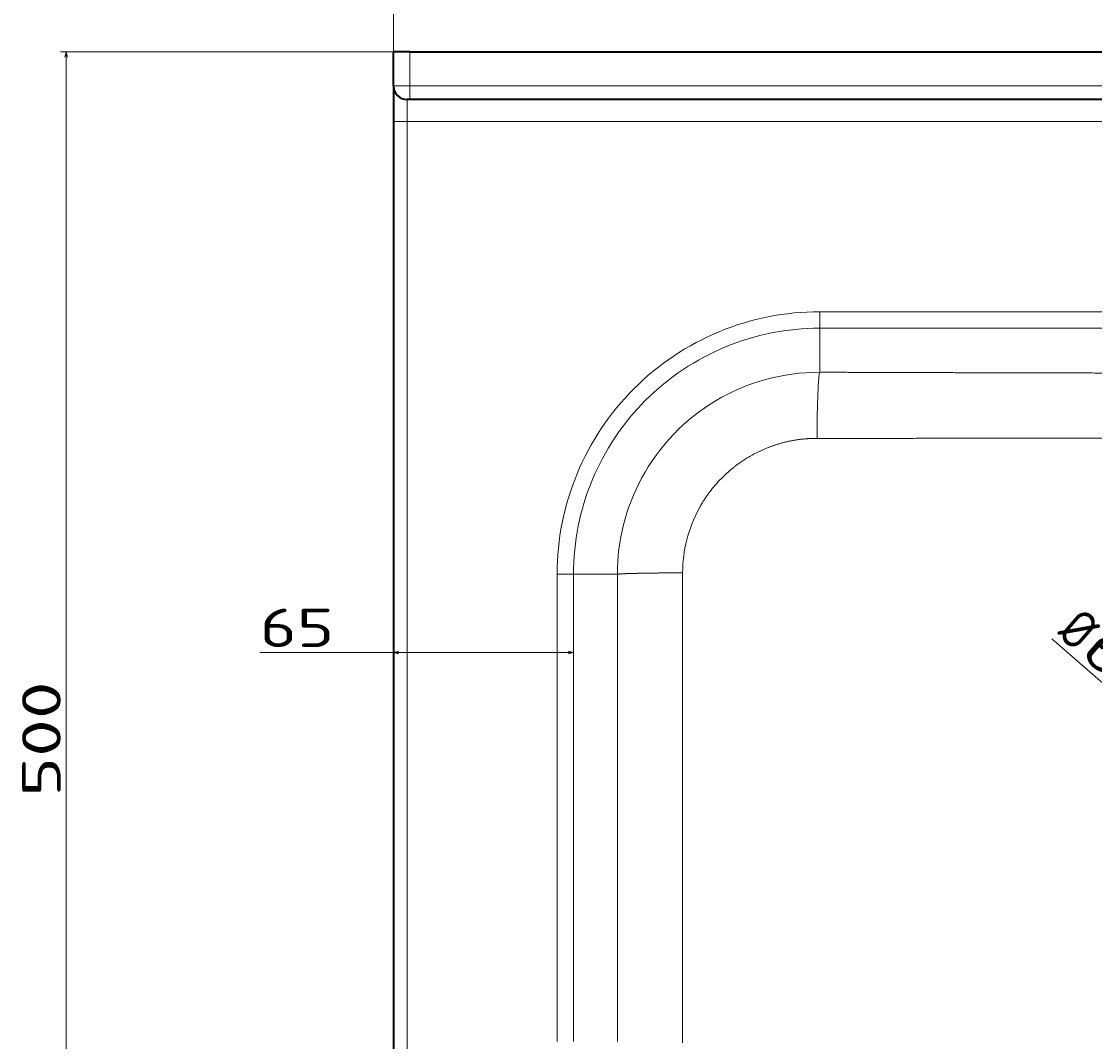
# Model space of a CAD drawing. Extents: x -126 to 1229, y 106 to 1215.
# Tile 2 of 11: x -126 to 264, y 335 to 706. Entities that reach past the tile are written whole.
import ezdxf
from ezdxf.enums import TextEntityAlignment as Align

# ---------------------------------------------------------------- set-up
doc = ezdxf.new("R2010")
doc.units = 0
doc.layers.get('0').update_dxf_attribs({"lineweight": 13})
doc.styles.get("Standard").update_dxf_attribs({"font": 'isocp.shx'})
doc.dimstyles.get("Standard").update_dxf_attribs({"dimtxt": 2.5, "dimasz": 2.5, "dimexe": 1.25, "dimexo": 0.625, "dimtad": 1, "dimcen": 2.5, "dimadec": 0, "dimazin": 0, "dimtfac": 1, "dimtmove": 0, "dimatfit": 0, "dimfxl": 0, "dimarcsym": 0})

# ---------------------------------------------------------------- blocks, each defined once
blk = doc.blocks.new('*D')
at = {"color": 7, "lineweight": 13}
for p, q in [((13.21, 1114.23), (-111, 1114.23)), ((-109, 845.23), (-109, 1114.23)), ((13.21, 1114.23), (-71.1, 1114.23)), ((-69.1, 1069.23), (-69.1, 1114.23)), ((22.21, 1089.23), (-42.41, 1089.23)), ((-40.41, 1035.15), (-40.41, 1089.23)), ((22.21, 1069.23), (-71.1, 1069.23)), ((22.21, 1069.23), (-42.41, 1069.23)), ((515.71, 845.23), (-111, 845.23)), ((9.21, 671.72), (9.21, 738.61)), ((439.21, 663.5), (439.21, 738.61)), ((9.21, 736.61), (439.21, 736.61)), ((13.21, 695), (-111.79, 695)), ((-109.79, 195), (-109.79, 695)), ((373.91, 626.34), (456.41, 642.01)), ((456.01, 497.57), (808.41, 497.57)), ((248.63, 481.46), (342.97, 399.31)), ((-39.4, 476.51), (74.69, 476.51)), ((319.21, 377.05), (319.21, 148.16)), ((319.21, 377.05), (319.21, 148.16)), ((559.21, 377.05), (559.21, 148.16)), ((9.21, 208), (9.21, 106.64)), ((9.21, 208), (9.21, 148.16)), ((1229.21, 208), (1229.21, 106.64)), ((22.21, 195), (-111.79, 195)), ((9.21, 150.16), (319.21, 150.16)), ((319.21, 150.16), (559.21, 150.16)), ((9.21, 108.64), (1229.21, 108.64))]:
    blk.add_line(p, q, dxfattribs=at)
for points in [[(-108.48, 1112.3), (-109, 1114.23), (-109.52, 1112.3)], [(-68.58, 1112.3), (-69.1, 1114.23), (-69.62, 1112.3)], [(-39.89, 1087.3), (-40.41, 1089.23), (-40.92, 1087.3)], [(-69.62, 1071.16), (-69.1, 1069.23), (-68.58, 1071.16)], [(-40.92, 1071.16), (-40.41, 1069.23), (-39.89, 1071.16)], [(-109.52, 847.16), (-109, 845.23), (-108.48, 847.16)], [(11.15, 737.13), (9.21, 736.61), (11.15, 736.09)], [(437.28, 736.09), (439.21, 736.61), (437.28, 737.13)], [(-109.27, 693.06), (-109.79, 695), (-110.31, 693.06)], [(454.61, 641.14), (456.41, 642.01), (454.41, 642.16)], [(423.82, 636.35), (422.02, 635.48), (424.02, 635.33)], [(457.94, 498.09), (456.01, 497.57), (457.94, 497.05)], [(806.48, 497.05), (808.41, 497.57), (806.48, 498.09)], [(11.15, 477.03), (9.21, 476.51), (11.15, 476)], [(72.76, 476), (74.69, 476.51), (72.76, 477.03)], [(297.26, 439.8), (295.46, 440.68), (296.58, 439.02)], [(341.17, 400.19), (342.97, 399.31), (341.85, 400.97)], [(-110.31, 196.93), (-109.79, 195), (-109.27, 196.93)], [(11.15, 150.67), (9.21, 150.16), (11.15, 149.64)], [(317.28, 149.64), (319.21, 150.16), (317.28, 150.67)], [(321.15, 150.67), (319.21, 150.16), (321.15, 149.64)], [(557.28, 149.64), (559.21, 150.16), (557.28, 150.67)], [(11.15, 109.16), (9.21, 108.64), (11.15, 108.13)], [(1227.28, 108.13), (1229.21, 108.64), (1227.28, 109.16)]]:
    blk.add_lwpolyline(points, dxfattribs=at)
for s, rotation, p, p2 in [('45', 90, (-71.1, 1078.19), (-71.1, 1105.28)), ('20', 90, (-42.41, 1035.15), (-42.41, 1062.24)), ('269', 90, (-111, 958.72), (-111, 1000.75)), ('35', 10.7576, (384.61, 630.41), (411.22, 635.46)), ('%%c', 10.7576, (373.54, 628.3), (383.63, 630.22)), ('%%c', 318.9533, (249.94, 482.97), (257.68, 476.23)), ('63', 318.9533, (258.44, 475.57), (278.87, 457.78)), ('500', 90, (-111.79, 423.98), (-111.79, 466.01))]:
    blk.add_text(s, height=14, rotation=rotation, dxfattribs=at).set_placement(p, p2, align=Align.FIT)
for s, height, p, p2 in [('430', 14, (203.2, 738.61), (245.23, 738.61)), ('352', 14, (611.19, 499.57), (653.22, 499.57)), ('65', 14, (-39.4, 478.51), (-12.31, 478.51)), ('310', 20, (134.19, 152.16), (194.24, 152.16)), ('240', 14, (418.2, 152.16), (460.23, 152.16)), ('1220', 14, (590.73, 110.64), (647.7, 110.64))]:
    blk.add_text(s, height=height, dxfattribs=at).set_placement(p, p2, align=Align.FIT)
blk = doc.blocks.new('BLOCK24')
at = {"color": 7, "lineweight": 35, "ltscale": 0.306879}
blk.add_line((-610, -12.28), (-610, 0), dxfattribs=at)
at = {"color": 7, "lineweight": 35, "ltscale": 0.15}
blk.add_line((-604, 0), (-610, 0), dxfattribs=at)
at = {"color": 7, "lineweight": 35}
for p, q in [((-604, 0), (604, 0)), ((604, -17.28), (-604, -17.28)), ((-610, -25.28), (-610, -485))]:
    blk.add_line(p, q, dxfattribs=at)
at = {"color": 7, "lineweight": 13, "ltscale": 0.306879}
blk.add_line((-604, -12.28), (-604, 0), dxfattribs=at)
at = {"color": 7, "lineweight": 35, "ltscale": 0.325}
blk.add_line((-610, -12.28), (-610, -25.28), dxfattribs=at)
at = {"color": 7, "lineweight": 13, "ltscale": 0.15}
blk.add_line((-604, -12.28), (-610, -12.28), dxfattribs=at)
at = {"color": 7, "lineweight": 13, "ltscale": 0.125}
for p, q in [((-604, -17.28), (-604, -12.28)), ((-610, -25.28), (-605, -25.28))]:
    blk.add_line(p, q, dxfattribs=at)
at = {"color": 7, "lineweight": 13}
for p, q in [((604, -12.28), (-604, -12.28)), ((280.34, -25.28), (-605, -25.28)), ((-605, -25.28), (-605, -485)), ((-455, -94.5), (95, -94.5)), ((-455, -100.48), (-285, -100.48)), ((-550.5, -360), (-550.5, -190)), ((-544.52, -360), (-544.52, -190))]:
    blk.add_line(p, q, dxfattribs=at)
at = {"color": 7, "lineweight": 13, "ltscale": 0.2}
blk.add_line((-605, -17.28), (-605, -25.28), dxfattribs=at)
at = {"color": 7, "lineweight": 35, "ltscale": 0.025}
blk.add_line((-604, -17.28), (-605, -17.28), dxfattribs=at)
at = {"color": 7, "lineweight": 13, "ltscale": 0.149429}
for p, q in [((-455, -100.48), (-455, -94.5)), ((-550.5, -190), (-544.52, -190))]:
    blk.add_line(p, q, dxfattribs=at)
at = {"color": 7, "lineweight": 13, "ltscale": 0.401033}
blk.add_line((-455, -116.52), (-455, -100.48), dxfattribs=at)
at = {"color": 7, "lineweight": 13, "ltscale": 0.399192}
blk.add_line((-528.55, -190), (-544.52, -190), dxfattribs=at)
at = {"color": 7, "lineweight": 35}
blk.add_arc((-605, -12.28), 5, 180, 270, dxfattribs=at)
at = {"color": 7, "lineweight": 13}
for centre, radius, start, end in [((-455, -190), 95.5, 89.9999, 180.0001), ((-455, -190), 89.52, 89.9998, 180.0002), ((-455.16, -189.91), 73.39, 89.8722, 151.6898), ((-455.16, -189.91), 73.39, 151.6863, 180.0677), ((-455.89, -189.52), 48.96, 151.6806, 179.9764), ((-46476.91, -275), 45948.43, 359.894009, 0.105992)]:
    blk.add_arc(centre, radius, start, end, dxfattribs=at)
blk.add_ellipse((-455, -141.43), major_axis=(-0.09, -25), ratio=0.039788, start_param=3.228932, end_param=4.678331, dxfattribs=at)
for points, knots in [([(-455, -116.52), (-438.45, -116.58), (-422.01, -116.63), (-405.83, -116.68), (-377.68, -116.76), (-350.6, -116.81), (-339.18, -116.82), (-321.47, -116.84), (-303.97, -116.85), (-297.66, -116.85), (-291.34, -116.85), (-285, -116.84)], [0, 0, 0, 0, 0, 0, 109.905185, 109.905185, 109.905185, 193.600121, 193.600121, 193.600121, 240.897148, 240.897148, 240.897148, 240.897148, 240.897148, 240.897148]), ([(-455.99, -140.57), (-447.12, -140.57), (-438.28, -140.57), (-429.48, -140.57), (-411.25, -140.56), (-393.3, -140.55), (-384.08, -140.53), (-367.33, -140.51), (-350.97, -140.49), (-343.58, -140.48), (-330.38, -140.46), (-317.36, -140.45), (-311.54, -140.45), (-302.74, -140.44), (-293.93, -140.44), (-290.91, -140.45), (-287.89, -140.45), (-284.85, -140.45)], [0, 0, 0, 0, 0, 0, 58.932663, 58.932663, 58.932663, 122.811711, 122.811711, 122.811711, 176.183357, 176.183357, 176.183357, 219.334511, 219.334511, 219.334511, 241.873584, 241.873584, 241.873584, 241.873584, 241.873584, 241.873584]), ([(-499, -166.29), (-496.5, -161.65), (-493.37, -157.35), (-489.69, -153.5), (-482.28, -147.6), (-473.77, -143.65), (-469.86, -142.31), (-464.79, -141.16), (-459.66, -140.69), (-458.59, -140.62), (-457.49, -140.58), (-456.39, -140.57), (-456.36, -140.57), (-456.27, -140.57), (-456.18, -140.57), (-456.11, -140.57), (-456.05, -140.57), (-455.99, -140.57)], [0, 0, 0, 0, 0, 0, 42.947193, 42.947193, 42.947193, 76.798241, 76.798241, 76.798241, 85.690561, 85.690561, 85.690561, 85.93872, 85.93872, 85.93872, 86.419664, 86.419664, 86.419664, 86.419664, 86.419664, 86.419664]), ([(-528.55, -190), (-528.37, -189.96), (-527.99, -189.92), (-527.4, -189.88), (-524.72, -189.74), (-520.35, -189.64), (-516.78, -189.58), (-512.21, -189.53), (-507.51, -189.51), (-506.63, -189.5), (-505.74, -189.5), (-504.86, -189.5)], [0, 0, 0, 0, 0, 0, 10.398491, 10.398491, 10.398491, 37.743091, 37.743091, 37.743091, 44.051827, 44.051827, 44.051827, 44.051827, 44.051827, 44.051827]), ([(-504.86, -360.5), (-504.86, -343.22), (-504.87, -326.01), (-504.88, -308.97), (-504.88, -274.93), (-504.88, -240.88), (-504.87, -223.88), (-504.86, -206.73), (-504.86, -189.5)], [0, 0, 0, 0, 0, 0, 121.053936, 121.053936, 121.053936, 241.734923, 241.734923, 241.734923, 241.734923, 241.734923, 241.734923])]:
    blk.add_open_spline(points, degree=5, knots=knots, dxfattribs=at)

msp = doc.modelspace()

# ---------------------------------------------------------------- block references
at = {"lineweight": 0}
msp.add_blockref('BLOCK24', (619.215, 694.997), dxfattribs=at)

# ---------------------------------------------------------------- dimensions: what is measured, and where the dimension line sits
at = {"color": 0, "lineweight": 0}
for p1, p2, middle in [((342.971, 399.311), (295.458, 440.682), (263.09, 468.866)), ((456.407, 642.013), (422.022, 635.48), (392.755, 629.92))]:
    dim = msp.add_diameter_dim_2p(p1=p1, p2=p2, dimstyle='Standard', dxfattribs=at)
    dim.commit()
    dim.dimension.update_dxf_attribs({"geometry": '*D', "text_midpoint": middle, "dimtype": 163})
for base, p1, p2, angle, middle, dimtype in [((319.215, 150.157), (559.215, 379.047), (319.215, 379.047), 180, (439.215, 150.157), 161), ((-109.789, 694.997), (24.215, 194.997), (15.215, 694.997), 89.99952, (-109.789, 444.997), 160), ((9.215, 108.643), (1229.215, 209.997), (9.215, 209.997), 180, (619.215, 108.643), 161), ((439.215, 736.608), (9.215, 669.721), (439.215, 661.497), 359.99809, (224.215, 736.608), 160), ((319.215, 150.157), (9.215, 209.997), (319.215, 379.047), 359.99809, (164.215, 150.157), 160), ((74.694, 476.514), (9.215, 486.514), (74.694, 486.514), 0, (-25.854, 476.514), 161), ((456.006, 497.569), (808.407, 507.569), (456.006, 507.569), 180, (632.207, 497.569), 161), ((-40.405, 1069.233), (24.215, 1089.233), (24.215, 1069.233), 270, (-40.405, 1048.692), 161), ((-69.1, 1069.233), (15.215, 1114.233), (24.215, 1069.233), 269.99857, (-69.1, 1091.733), 160), ((-109.002, 845.233), (15.215, 1114.233), (517.715, 845.233), 269.99857, (-109.002, 979.733), 160)]:
    dim = msp.add_linear_dim(base=base, p1=p1, p2=p2, angle=angle, dimstyle='Standard', dxfattribs=at)
    dim.commit()
    dim.dimension.update_dxf_attribs({"geometry": '*D', "text_midpoint": middle, "dimtype": dimtype})

doc.saveas('drawing.dxf')
